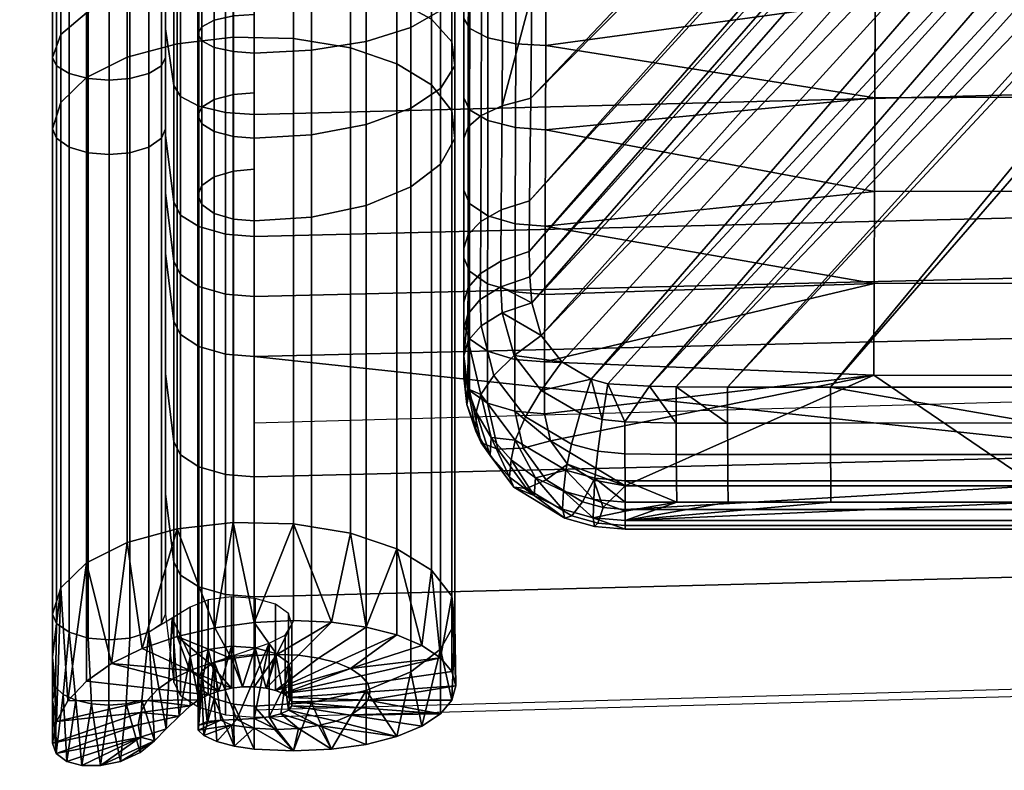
# Model space of a CAD drawing. Header units: millimetres. Extents: x -339 to 339, y -344 to 326.
# Tile 1 of 256: x -242 to -180, y -271 to -225. Entities that reach past the tile are written whole.
import ezdxf

# ---------------------------------------------------------------- set-up
doc = ezdxf.new("R2010")
doc.units = ezdxf.units.MM
doc.header["$MEASUREMENT"] = 0
for name, color, linetype in [('kolecka', 250, 'Continuous'), ('operadlo', 1, 'Continuous'), ('podnoz', 7, 'Continuous'), ('ram', 7, 'Continuous'), ('sedak', 7, 'Continuous')]:
    doc.layers.add(name, color=color, linetype=linetype)

msp = doc.modelspace()

# ---------------------------------------------------------------- meshes
at = {"layer": 'kolecka'}
mesh = msp.add_polyface(dxfattribs=at)
corners = [(-288.849, -108.58, 39.939), (-288.849, -106.042, 44.823), (-289.06, -106.965, 45.429), (-289.06, -109.607, 40.345), (-288.849, -109.997, 35.059), (-289.06, -111.082, 35.266), (-288.849, -110.476, 30), (-289.06, -111.581, 30), (-288.849, -109.956, 24.733), (-289.06, -111.039, 24.517), (-288.849, -108.421, 19.667), (-289.06, -109.442, 19.245), (-288.849, -105.925, 15), (-289.06, -106.843, 14.387), (-25, -337.98, 24.733), (-25, -333.949, 15), (-25, -336.446, 19.667), (-25, -338.501, 30), (-25, -338.021, 35.059), (-25, -326.323, 7.433), (-25, -316.559, 3.478), (-25, -321.439, 4.895), (-25, -330.593, 10.907), (-25, -316.767, 56.48), (-25, -296.5, 7.551), (-25, -334.067, 44.823), (-25, -336.604, 39.939), (-25, -330.593, 49.092), (-25, -326.5, 52.449), (-25, -321.833, 54.946), (-25, -311.5, 57.001), (-25, -306.441, 56.521), (-25, -306.233, 3.519), (-25, -301.167, 5.054), (-25, -284.979, 24.941), (-25, -288.934, 15.177), (-25, -286.395, 20.061), (-25, -292.408, 10.907), (-25, -285.02, 35.267), (-25, -296.677, 52.567), (-25, -292.407, 49.093), (-25, -289.051, 45), (-25, -301.561, 55.104), (-25, -286.554, 40.333)]
mesh.append_faces([[corners[k] for k in face] for face in [(0, 1, 2, 3), (4, 0, 3, 5), (6, 4, 5, 7), (8, 6, 7, 9), (10, 8, 9, 11), (12, 10, 11, 13), (6, 8, 4, 4), (1, 0, 4, 4), (14, 15, 16, 16), (17, 18, 14, 14), (19, 15, 14, 14), (19, 20, 21, 21), (18, 19, 14, 14), (19, 22, 15, 15), (23, 24, 19, 19), (25, 18, 26, 26), (25, 27, 28, 28), (28, 18, 25, 25), (23, 28, 29, 29), (19, 18, 28, 28), (19, 28, 23, 23), (30, 31, 23, 23), (20, 19, 32, 32), (24, 32, 19, 19), (32, 24, 33, 33), (24, 23, 31, 31), (24, 34, 35, 35), (35, 34, 36, 36), (37, 24, 35, 35), (24, 38, 34, 34), (39, 40, 41, 41), (39, 31, 42, 42), (24, 31, 39, 39), (24, 39, 41, 41), (38, 41, 43, 43)]])
at = {"layer": 'operadlo'}
mesh = msp.add_polyface(dxfattribs=at)
corners = [(-230.438, -260.096, 468.72), (-230.438, -267.551, 464.891), (-228.784, -268.027, 465.816), (-228.784, -260.571, 469.645), (-231.566, -259.368, 467.303), (-231.566, -266.823, 463.473), (-231.993, -258.562, 465.734), (-231.993, -266.017, 461.904), (-232.5, -254.324, 457.486), (-232.5, -261.78, 453.656), (-230.438, -252.642, 472.55), (-228.784, -253.118, 473.475), (-231.566, -251.914, 471.132), (-231.993, -251.108, 469.563), (-232.5, -246.872, 461.314), (-230.438, -245.182, 476.381), (-228.784, -245.657, 477.305), (-231.566, -244.453, 474.963), (-231.993, -243.647, 473.394), (-232.5, -239.408, 465.147), (-230.438, -241.456, 478.296), (-228.784, -241.932, 479.22), (-231.566, -240.725, 476.879), (-231.993, -239.917, 475.312), (-232.5, -235.667, 467.069), (-230.438, -237.753, 480.193), (-228.784, -238.22, 481.122), (-231.566, -237.036, 478.77), (-231.993, -236.243, 477.194), (-232.5, -232.074, 468.911), (-230.438, -230.281, 483.653), (-228.784, -230.677, 484.615), (-231.566, -229.675, 482.179), (-231.993, -229.004, 480.548), (-232.5, -225.476, 471.972), (-230.438, -222.506, 486.404), (-228.784, -222.806, 487.4), (-231.566, -222.045, 484.878), (-231.993, -221.536, 483.189), (-232.5, -218.857, 474.312), (-230.438, -214.473, 488.445), (-228.784, -214.684, 489.463), (-231.566, -214.15, 486.884), (-231.993, -213.792, 485.157), (-232.5, -211.912, 476.077), (-230.438, -206.296, 489.744), (-228.784, -206.409, 490.777), (-231.566, -206.123, 488.159), (-231.993, -205.932, 486.406), (-232.5, -204.925, 477.187), (-230.438, -198.061, 490.252), (-228.784, -198.08, 491.292), (-231.566, -198.032, 488.658), (-231.993, -197.999, 486.895), (-232.5, -197.83, 477.623), (-231.993, -189.865, 486.799), (-231.566, -189.809, 488.562), (-232.5, -190.16, 477.531), (-227, -268.177, 466.108), (-227, -260.722, 469.938), (-227, -253.268, 473.768), (-227, -245.807, 477.598), (-227, -242.083, 479.513)]
mesh.append_faces([[corners[k] for k in face] for face in [(0, 1, 2, 3), (4, 5, 1, 0), (6, 7, 5, 4), (8, 9, 7, 6), (10, 0, 3, 11), (12, 4, 0, 10), (13, 6, 4, 12), (14, 8, 6, 13), (15, 10, 11, 16), (17, 12, 10, 15), (18, 13, 12, 17), (19, 14, 13, 18), (20, 15, 16, 21), (22, 17, 15, 20), (23, 18, 17, 22), (24, 19, 18, 23), (25, 20, 21, 26), (27, 22, 20, 25), (28, 23, 22, 27), (29, 24, 23, 28), (30, 25, 26, 31), (32, 27, 25, 30), (33, 28, 27, 32), (34, 29, 28, 33), (35, 30, 31, 36), (37, 32, 30, 35), (38, 33, 32, 37), (39, 34, 33, 38), (40, 35, 36, 41), (42, 37, 35, 40), (43, 38, 37, 42), (44, 39, 38, 43), (45, 40, 41, 46), (47, 42, 40, 45), (48, 43, 42, 47), (49, 44, 43, 48), (50, 45, 46, 51), (52, 47, 45, 50), (53, 48, 47, 52), (54, 49, 48, 53), (55, 53, 52, 56), (57, 54, 53, 55), (58, 59, 3, 2), (59, 60, 11, 3), (61, 62, 21, 16)]])
mesh = msp.add_polyface(dxfattribs=at)
corners = [(-113.524, -204.207, 490.134), (-113.525, -196.009, 490.933), (-170.271, -196.875, 491.22), (-170.271, -205.14, 490.538), (-113.524, -212.347, 488.802), (-170.27, -213.349, 489.212), (-113.523, -220.39, 486.951), (-170.27, -221.436, 487.269), (-113.523, -228.285, 484.594), (-170.269, -229.334, 484.729), (-113.522, -235.984, 481.742), (-170.269, -236.977, 481.606), (-113.522, -239.766, 480.165), (-170.269, -240.732, 479.893), (-113.522, -243.514, 478.512), (-170.268, -244.469, 478.131), (-113.521, -250.895, 474.976), (-170.268, -251.884, 474.472), (-113.521, -258.192, 471.236), (-170.268, -259.246, 470.695), (-113.52, -265.509, 467.479), (-170.267, -266.62, 466.908), (-56.765, -203.648, 489.891), (-56.766, -195.49, 490.761), (-56.765, -211.746, 488.556), (-56.765, -219.762, 486.76), (-56.765, -227.655, 484.512), (-56.764, -235.388, 481.823), (-56.764, -239.187, 480.328), (-56.764, -242.94, 478.741), (-56.764, -250.302, 475.278), (-56.763, -257.56, 471.561), (-56.763, -264.841, 467.822), (0, -203.461, 489.81), (0, -195.317, 490.703), (0, -211.546, 488.474), (0, -219.553, 486.696), (0, -227.445, 484.485), (0, -235.189, 481.851), (0, -238.994, 480.382), (0, -242.749, 478.817), (0, -250.104, 475.378), (-227, -206.445, 491.105), (-227, -198.086, 491.621), (-227, -214.751, 489.786), (-227, -230.802, 484.92), (-227, -222.901, 487.715), (-227, -238.368, 481.416), (-227, -242.083, 479.513), (-227, -260.722, 469.938), (-227, -253.268, 473.768), (-227, -245.807, 477.598), (-227, -268.177, 466.108), (-228.784, -238.22, 481.122), (-228.784, -241.932, 479.22), (-228.784, -245.657, 477.305), (-228.784, -253.118, 473.475), (-228.784, -222.806, 487.4), (-228.784, -230.677, 484.615), (-228.784, -214.684, 489.463), (-228.784, -198.08, 491.292), (-228.784, -206.409, 490.777)]
mesh.append_faces([[corners[k] for k in face] for face in [(0, 1, 2, 3), (4, 0, 3, 5), (6, 4, 5, 7), (8, 6, 7, 9), (10, 8, 9, 11), (12, 10, 11, 13), (14, 12, 13, 15), (16, 14, 15, 17), (18, 16, 17, 19), (20, 18, 19, 21), (22, 23, 1, 0), (24, 22, 0, 4), (25, 24, 4, 6), (26, 25, 6, 8), (27, 26, 8, 10), (28, 27, 10, 12), (29, 28, 12, 14), (30, 29, 14, 16), (31, 30, 16, 18), (32, 31, 18, 20), (33, 34, 23, 22), (35, 33, 22, 24), (36, 35, 24, 25), (37, 36, 25, 26), (38, 37, 26, 27), (39, 38, 27, 28), (40, 39, 28, 29), (41, 40, 29, 30), (42, 3, 2, 43), (44, 5, 3, 42), (45, 9, 7, 46), (47, 48, 13, 11), (47, 11, 9, 45), (46, 7, 5, 44), (49, 19, 17, 50), (50, 17, 51, 51), (52, 21, 19, 49), (51, 15, 13, 48), (51, 17, 15, 15), (48, 47, 53, 54), (50, 51, 55, 56), (45, 46, 57, 58), (46, 44, 59, 57), (42, 43, 60, 61), (44, 42, 61, 59), (47, 45, 58, 53)]])
at = {"layer": 'podnoz'}
mesh = msp.add_polyface(dxfattribs=at)
corners = [(-290.415, -91.57, 115.792), (-289.684, -94.124, 116.185), (-256.328, -83.286, 127.888), (-257.169, -80.666, 127.422), (-290.672, -89.003, 114.713), (-257.573, -78.046, 126.171), (-290.439, -86.482, 112.966), (-257.526, -75.488, 124.159), (-323.458, -102.366, 103.706), (-297.996, -104.193, 88.24), (-297.152, -110.881, 87.886), (-297.863, -108.695, 87.886), (-298.573, -106.51, 87.886), (-294.436, -110.048, 88.68), (-298.071, -99.402, 88.633), (-297.838, -101.797, 88.489), (-298.67, -97.019, 88.68), (-299.406, -111.573, 87.013), (-299.24, -108.048, 87.531), (-297.838, -101.797, 88.489), (-300.465, -100.21, 64), (-298.071, -99.402, 88.633), (-252.714, -90.298, 124.159), (-219.361, -79.83, 134.924), (-220.795, -77.642, 137.185), (-254.255, -88.258, 126.171), (-250.869, -91.963, 121.41), (-217.68, -81.644, 131.832), (-248.746, -93.191, 117.948), (-215.779, -83.019, 127.938), (-246.371, -93.923, 113.799), (-213.682, -83.89, 123.268), (-243.768, -94.099, 108.987), (-211.416, -84.194, 117.852), (-240.962, -93.659, 103.536), (-209.006, -83.865, 111.715), (-288.775, -96.62, 115.792), (-255.468, -85.9, 127.422), (-287.473, -98.847, 114.713), (-285.803, -100.75, 112.966), (-283.79, -102.272, 110.571), (-281.458, -103.356, 107.545), (-278.833, -103.946, 103.907), (-275.939, -103.985, 99.676), (-272.801, -103.417, 94.869), (-321.852, -107.308, 103.706), (-311.032, -113.976, 93.625), (-307.905, -113.862, 89.939), (-294.436, -110.048, 88.68), (-313.87, -113.534, 96.764), (-15.524, -125.578, 148.806), (-13.922, -126.28, 155.059), (-14.396, -91.171, 163.029), (-16.054, -90.822, 156.251), (-16.533, -124.74, 141.542), (-17.095, -90.407, 148.397), (-16.865, -123.768, 133.305), (-17.432, -89.927, 139.514), (-14.946, -160.238, 140.805), (-13.389, -161.291, 146.529), (-15.943, -158.978, 134.151), (-16.299, -157.513, 126.601), (-15.34, -193.1, 126.247), (-14.347, -194.771, 132.281), (-15.735, -191.157, 119.404), (-14.742, -227.086, 117.852), (-13.753, -229.147, 123.268), (-15.173, -224.692, 111.715), (-14.165, -260.915, 108.987), (-13.193, -263.336, 113.799), (-14.614, -258.111, 103.536), (-14.056, -291.406, 94.869), (-13.626, -294.567, 99.676)]
mesh.append_faces([[corners[k] for k in face] for face in [(0, 1, 2, 3), (4, 0, 3, 5), (6, 4, 5, 7), (8, 1, 0, 0), (9, 10, 11, 11), (11, 12, 9, 9), (9, 13, 10, 10), (14, 13, 15, 15), (9, 15, 13, 13), (13, 14, 16, 16), (17, 18, 10, 10), (18, 12, 11, 11), (10, 18, 11, 11), (19, 20, 21, 21), (22, 23, 24, 25), (26, 27, 23, 22), (28, 29, 27, 26), (30, 31, 29, 28), (32, 33, 31, 30), (34, 35, 33, 32), (36, 37, 2, 1), (38, 25, 37, 36), (39, 22, 25, 38), (40, 26, 22, 39), (41, 28, 26, 40), (42, 30, 28, 41), (43, 32, 30, 42), (44, 34, 32, 43), (45, 36, 1, 1), (43, 42, 46, 47), (47, 48, 43, 43), (43, 48, 44, 44), (42, 41, 49, 46), (50, 51, 52, 53), (54, 50, 53, 55), (56, 54, 55, 57), (58, 59, 51, 50), (60, 58, 50, 54), (61, 60, 54, 56), (62, 63, 58, 60), (64, 62, 60, 61), (65, 66, 63, 62), (67, 65, 62, 64), (68, 69, 66, 65), (70, 68, 65, 67), (71, 72, 68, 70)]])
at = {"layer": 'ram'}
mesh = msp.add_polyface(dxfattribs=at)
corners = [(-232.746, -223.161, 474.235), (-232.746, -227.781, 472.393), (-232.5, -227.266, 471.212), (-232.5, -222.722, 473.024), (-233.525, -223.566, 475.351), (-233.525, -228.255, 473.48), (-234.712, -223.832, 476.083), (-234.712, -228.567, 474.195), (-236, -223.916, 476.314), (-236, -228.665, 474.42), (-237.288, -223.832, 476.083), (-237.288, -228.567, 474.195), (-238.475, -223.566, 475.351), (-238.475, -228.255, 473.48), (-239.254, -223.161, 474.235), (-239.254, -227.781, 472.393), (-239.5, -222.722, 473.024), (-239.5, -227.266, 471.212), (-238.985, -221.511, 469.687), (-238.985, -225.847, 467.957), (-237.393, -220.354, 466.496), (-237.393, -224.49, 464.846), (-234.867, -219.41, 463.892), (-234.867, -223.382, 462.308), (-216.015, -220.688, 467.417), (-216.015, -224.882, 465.745), (-218.161, -223.732, 463.11), (-218.161, -219.708, 464.715), (-214.74, -221.891, 470.732), (-214.74, -226.291, 468.977), (-214.568, -223.168, 474.252), (-214.568, -227.788, 472.409), (-215.452, -224.353, 477.521), (-215.452, -229.178, 475.596), (-217.286, -225.405, 480.419), (-217.286, -230.411, 478.423), (-220.055, -226.266, 482.795), (-220.055, -231.421, 480.739), (-223.45, -226.809, 484.291), (-223.45, -232.057, 482.198), (-227, -226.985, 484.775), (-227, -232.263, 482.669), (-228.288, -226.901, 484.544), (-228.288, -232.165, 482.444), (-229.475, -226.635, 483.811), (-229.475, -231.853, 481.73), (-230.254, -226.23, 482.696), (-230.254, -231.379, 480.642), (-230.5, -225.791, 481.485), (-230.5, -230.864, 479.461), (-230.254, -225.352, 480.274), (-230.254, -230.349, 478.28), (-229.475, -224.947, 479.158), (-229.475, -229.875, 477.193), (-228.288, -224.681, 478.426), (-228.288, -229.563, 476.478), (-227, -224.598, 478.195), (-227, -229.465, 476.253), (-236, -219.056, 477.905), (-234.712, -218.987, 477.669), (-237.288, -218.987, 477.669), (-215.452, -219.416, 479.137), (-214.568, -218.44, 475.8), (-217.286, -220.282, 482.096), (-220.055, -220.992, 484.521), (-223.45, -221.439, 486.049), (-227, -221.584, 486.543), (-228.288, -221.515, 486.307), (-229.475, -221.296, 485.559), (-230.254, -220.963, 484.42), (-230.5, -220.601, 483.184), (-230.254, -220.239, 481.947), (-229.475, -219.906, 480.809), (-228.288, -219.687, 480.06), (-227, -219.618, 479.825), (-238.985, -230.063, 465.957), (-239.5, -231.686, 469.115), (-234.867, -227.247, 460.474), (-237.393, -228.512, 462.938), (-228.306, -226.005, 458.057), (-231.784, -226.409, 458.843), (-231.784, -222.649, 460.626), (-228.306, -222.296, 459.817), (-221.036, -226.666, 459.344), (-224.561, -226.084, 458.21), (-224.561, -222.365, 459.974), (-221.036, -222.874, 461.142), (-218.161, -227.647, 461.253), (-214.74, -230.571, 466.946), (-216.015, -228.96, 463.81), (-214.568, -232.283, 470.277)]
mesh.append_faces([[corners[k] for k in face] for face in [(0, 1, 2, 3), (4, 5, 1, 0), (6, 7, 5, 4), (8, 9, 7, 6), (10, 11, 9, 8), (12, 13, 11, 10), (14, 15, 13, 12), (16, 17, 15, 14), (18, 19, 17, 16), (20, 21, 19, 18), (22, 23, 21, 20), (24, 25, 26, 27), (28, 29, 25, 24), (30, 31, 29, 28), (32, 33, 31, 30), (34, 35, 33, 32), (36, 37, 35, 34), (38, 39, 37, 36), (40, 41, 39, 38), (42, 43, 41, 40), (44, 45, 43, 42), (46, 47, 45, 44), (48, 49, 47, 46), (50, 51, 49, 48), (52, 53, 51, 50), (54, 55, 53, 52), (56, 57, 55, 54), (58, 8, 6, 59), (60, 10, 8, 58), (61, 32, 30, 62), (63, 34, 32, 61), (64, 36, 34, 63), (65, 38, 36, 64), (66, 40, 38, 65), (67, 42, 40, 66), (68, 44, 42, 67), (69, 46, 44, 68), (70, 48, 46, 69), (71, 50, 48, 70), (72, 52, 50, 71), (73, 54, 52, 72), (74, 56, 54, 73), (75, 76, 17, 19), (77, 78, 21, 23), (78, 75, 19, 21), (79, 80, 81, 82), (83, 84, 85, 86), (84, 79, 82, 85), (80, 77, 23, 81), (87, 83, 86, 26), (88, 89, 25, 29), (90, 88, 29, 31), (26, 25, 89, 87)]])
mesh = msp.add_polyface(dxfattribs=at)
corners = [(-232.746, -262.369, 454.802), (-232.5, -261.78, 453.656), (-232.5, -231.686, 469.115), (-232.746, -232.274, 470.261), (-234.712, -263.267, 456.55), (-233.525, -262.911, 455.857), (-233.525, -232.817, 471.316), (-234.712, -233.173, 472.01), (-237.288, -263.267, 456.55), (-236, -263.379, 456.769), (-236, -233.285, 472.228), (-237.288, -233.173, 472.01), (-239.254, -262.369, 454.802), (-238.475, -262.911, 455.857), (-238.475, -232.817, 471.316), (-239.254, -232.274, 470.261), (-238.985, -260.157, 450.497), (-239.5, -261.78, 453.656), (-239.5, -231.686, 469.115), (-238.985, -230.063, 465.957), (-234.867, -257.341, 445.015), (-237.393, -258.607, 447.478), (-237.393, -228.512, 462.938), (-234.867, -227.247, 460.474), (-228.306, -256.099, 442.598), (-231.784, -256.503, 443.383), (-231.784, -226.409, 458.843), (-228.306, -226.005, 458.057), (-221.036, -256.76, 443.884), (-224.561, -256.178, 442.75), (-224.561, -226.084, 458.21), (-221.036, -226.666, 459.344), (-216.015, -259.054, 448.35), (-218.161, -257.741, 445.793), (-218.161, -227.647, 461.253), (-216.015, -228.96, 463.81), (-214.568, -262.377, 454.818), (-214.74, -260.666, 451.486), (-214.74, -230.571, 466.946), (-214.568, -232.283, 470.277), (-217.286, -265.374, 460.653), (-215.452, -263.966, 457.91), (-215.452, -233.872, 473.37), (-217.286, -235.28, 476.112), (-223.45, -267.256, 464.316), (-220.055, -266.529, 462.9), (-220.055, -236.435, 478.36), (-223.45, -237.162, 479.776), (-228.288, -267.379, 464.556), (-227, -267.492, 464.774), (-227, -237.397, 480.234), (-228.288, -237.285, 480.015), (-230.254, -266.481, 462.807), (-229.475, -267.023, 463.862), (-229.475, -236.929, 479.322), (-230.254, -236.387, 478.267), (-230.254, -265.304, 460.515), (-230.5, -265.892, 461.661), (-230.5, -235.798, 477.121), (-230.254, -235.209, 475.975), (-228.288, -264.405, 458.766), (-229.475, -264.761, 459.46), (-229.475, -234.667, 474.919), (-228.288, -234.311, 474.226), (-227, -264.293, 458.548), (-227, -234.199, 474.007), (-232.5, -227.266, 471.212), (-232.746, -227.781, 472.393), (-233.525, -228.255, 473.48), (-234.712, -228.567, 474.195), (-236, -228.665, 474.42), (-237.288, -228.567, 474.195), (-238.475, -228.255, 473.48), (-239.254, -227.781, 472.393), (-239.5, -227.266, 471.212), (-214.568, -227.788, 472.409), (-215.452, -229.178, 475.596), (-217.286, -230.411, 478.423), (-220.055, -231.421, 480.739), (-223.45, -232.057, 482.198), (-227, -232.263, 482.669), (-228.288, -232.165, 482.444), (-229.475, -231.853, 481.73), (-230.254, -231.379, 480.642), (-230.5, -230.864, 479.461), (-230.254, -230.349, 478.28), (-229.475, -229.875, 477.193), (-228.288, -229.563, 476.478), (-227, -229.465, 476.253)]
mesh.append_faces([[corners[k] for k in face] for face in [(0, 1, 2, 3), (4, 5, 6, 7), (5, 0, 3, 6), (8, 9, 10, 11), (12, 13, 14, 15), (13, 8, 11, 14), (9, 4, 7, 10), (16, 17, 18, 19), (20, 21, 22, 23), (21, 16, 19, 22), (24, 25, 26, 27), (28, 29, 30, 31), (29, 24, 27, 30), (25, 20, 23, 26), (17, 12, 15, 18), (32, 33, 34, 35), (36, 37, 38, 39), (37, 32, 35, 38), (40, 41, 42, 43), (44, 45, 46, 47), (45, 40, 43, 46), (41, 36, 39, 42), (48, 49, 50, 51), (52, 53, 54, 55), (53, 48, 51, 54), (56, 57, 58, 59), (60, 61, 62, 63), (64, 60, 63, 65), (61, 56, 59, 62), (57, 52, 55, 58), (49, 44, 47, 50), (33, 28, 31, 34), (3, 2, 66, 67), (7, 6, 68, 69), (6, 3, 67, 68), (11, 10, 70, 71), (15, 14, 72, 73), (14, 11, 71, 72), (10, 7, 69, 70), (18, 15, 73, 74), (42, 39, 75, 76), (46, 43, 77, 78), (50, 47, 79, 80), (47, 46, 78, 79), (43, 42, 76, 77), (54, 51, 81, 82), (58, 55, 83, 84), (55, 54, 82, 83), (62, 59, 85, 86), (65, 63, 87, 88), (63, 62, 86, 87), (59, 58, 84, 85), (51, 50, 80, 81)]])
mesh = msp.add_polyface(dxfattribs=at)
corners = [(-233.638, -267.139, 447.811), (-238.549, -267.155, 445.517), (-237.393, -265.945, 443.708), (-232.974, -266.443, 446.772), (-235.839, -264.857, 442.138), (-232.081, -265.818, 445.869), (-233.945, -263.924, 440.869), (-230.992, -265.282, 445.14), (-228.402, -264.536, 444.317), (-229.439, -262.627, 439.438), (-227, -262.295, 439.338), (-227, -264.345, 444.26), (-231.784, -263.174, 439.956), (-229.853, -266.795, 448.936), (-229.19, -266.557, 448.74), (-230.435, -267.091, 449.24), (-228.415, -266.378, 448.666), (-229.75, -264.85, 444.615), (-227.734, -266.297, 448.725), (-239.5, -264.448, 452.285), (-239.5, -261.78, 453.656), (-238.985, -260.157, 450.497), (-239.26, -268.448, 447.488), (-237.393, -258.607, 447.478), (-238.549, -267.155, 445.517), (-231.784, -256.503, 443.383), (-233.945, -263.924, 440.869), (-234.867, -257.341, 445.015), (-228.306, -256.099, 442.598), (-229.439, -262.627, 439.438), (-235.839, -264.857, 442.138), (-237.393, -265.945, 443.708), (-231.784, -263.174, 439.956), (-232.077, -262.043, 454.168), (-231.651, -268.11, 450.404), (-230.97, -264.419, 451.261), (-230.97, -267.48, 449.688), (-230.97, -261.358, 452.834), (-232.452, -268.899, 451.219), (-233.525, -262.911, 455.857), (-234.936, -267.349, 454.543), (-233.96, -267.125, 454.107), (-234.712, -263.267, 456.55), (-236.015, -267.424, 454.691), (-236.015, -263.379, 456.769), (-237.093, -267.344, 454.535), (-237.288, -263.267, 456.55), (-238.065, -267.116, 454.091), (-238.475, -262.911, 455.857), (-238.835, -266.763, 453.403), (-239.33, -266.318, 452.537), (-239.254, -262.369, 454.802), (-233.183, -269.65, 451.948), (-239.5, -267.117, 450.914), (-230.467, -268.973, 460.614), (-230.254, -266.481, 462.807), (-230.5, -265.892, 461.661), (-229.926, -268.445, 458.19), (-230.254, -265.304, 460.515), (-229.475, -264.761, 459.46), (-230.428, -268.673, 459.44), (-226.076, -263.594, 457.187), (-228.085, -268.322, 456.424), (-229.847, -263.969, 450.384), (-228.415, -263.773, 450.004), (-228.415, -260.712, 451.577), (-229.847, -260.907, 451.957), (-229.19, -266.557, 448.74), (-230.435, -267.091, 449.24), (-228.415, -266.378, 448.666), (-227.734, -266.297, 448.725), (-229.853, -266.795, 448.936)]
mesh.append_faces([[corners[k] for k in face] for face in [(0, 1, 2, 3), (3, 2, 4, 5), (4, 6, 7, 7), (8, 9, 10, 11), (9, 8, 12, 12), (6, 12, 7, 7), (4, 7, 5, 5), (13, 3, 5, 14), (15, 0, 3, 13), (7, 14, 5, 5), (14, 7, 16, 16), (16, 7, 17, 17), (16, 17, 8, 18), (12, 8, 17, 17), (17, 7, 12, 12), (19, 20, 21, 21), (19, 21, 22, 22), (21, 23, 24, 24), (25, 26, 27, 27), (28, 29, 25, 25), (27, 30, 23, 23), (31, 24, 23, 23), (21, 24, 22, 22), (23, 30, 31, 31), (25, 29, 32, 32), (30, 27, 26, 26), (26, 25, 32, 32), (33, 34, 35, 35), (35, 34, 36, 36), (33, 35, 37, 37), (38, 33, 39, 39), (40, 41, 39, 42), (43, 40, 42, 44), (45, 43, 44, 46), (47, 45, 46, 48), (49, 47, 48, 48), (50, 49, 48, 51), (52, 39, 41, 41), (19, 51, 20, 20), (19, 50, 51, 51), (19, 53, 50, 50), (54, 55, 56, 56), (57, 58, 59, 59), (60, 56, 58, 58), (61, 62, 59, 59), (63, 64, 65, 66), (37, 35, 63, 66), (63, 67, 64, 64), (35, 68, 63, 63), (69, 70, 64, 64), (63, 71, 67, 67), (35, 36, 68, 68), (68, 71, 63, 63), (67, 69, 64, 64)]])
mesh = msp.add_polyface(dxfattribs=at)
corners = [(-225.598, -264.28, 444.449), (-227, -262.295, 439.338), (-224.561, -262.182, 439.666), (-222.217, -262.285, 440.413), (-227.734, -266.297, 448.725), (-228.402, -264.536, 444.317), (-227, -264.345, 444.26), (-227, -266.287, 448.921), (-226.259, -266.368, 449.286), (-224.25, -264.339, 444.878), (-223.008, -264.515, 445.534), (-225.678, -266.513, 449.738), (-221.919, -264.795, 446.395), (-221.026, -265.165, 447.429), (-225.21, -266.709, 450.29), (-227, -270.16, 463.403), (-227, -268.866, 458.093), (-224.561, -270.273, 463.075), (-228.236, -269.979, 463.243), (-225.342, -267.976, 454.113), (-223.008, -268.696, 456.819), (-224.25, -268.872, 457.475), (-227, -268.249, 455.561), (-225.598, -268.931, 457.905), (-228.403, -268.675, 458.035), (-226.076, -268.145, 454.849), (-224.881, -267.739, 453.289), (-228.085, -268.322, 456.424), (-227, -262.295, 439.338), (-228.306, -256.099, 442.598), (-224.561, -256.178, 442.75), (-229.439, -262.627, 439.438), (-224.561, -262.182, 439.666), (-227, -270.16, 463.403), (-224.561, -270.273, 463.075), (-227, -267.492, 464.774), (-223.45, -267.256, 464.316), (-228.288, -267.379, 464.556), (-228.236, -269.979, 463.243), (-226.076, -268.145, 454.849), (-227, -268.249, 455.561), (-226.076, -263.594, 457.187), (-228.085, -268.322, 456.424), (-224.663, -265.488, 453.342), (-225.09, -266.142, 454.615), (-225.09, -263.081, 456.188), (-224.663, -262.427, 454.915), (-224.872, -264.812, 452.026), (-224.872, -261.75, 453.598), (-225.678, -264.237, 450.907), (-225.678, -261.176, 452.48), (-226.936, -263.869, 450.19), (-226.936, -260.807, 451.762), (-228.415, -263.773, 450.004), (-228.415, -260.712, 451.577), (-225.342, -267.976, 454.113), (-224.881, -267.739, 453.289), (-224.675, -267.22, 451.714), (-225.21, -266.709, 450.29), (-224.676, -267.478, 452.474), (-224.848, -266.964, 450.993), (-225.678, -266.513, 449.738), (-227, -266.287, 448.921), (-226.259, -266.368, 449.286), (-227.734, -266.297, 448.725)]
mesh.append_faces([[corners[k] for k in face] for face in [(0, 1, 2, 2), (2, 3, 0, 0), (4, 5, 6, 7), (8, 0, 9, 9), (3, 9, 0, 0), (8, 9, 10, 11), (0, 6, 1, 1), (7, 6, 0, 0), (0, 8, 7, 7), (10, 12, 11, 11), (11, 13, 14, 14), (15, 16, 17, 17), (16, 15, 18, 18), (19, 20, 21, 21), (22, 23, 16, 16), (17, 16, 23, 23), (18, 24, 16, 16), (23, 21, 17, 17), (25, 21, 23, 23), (19, 21, 25, 25), (20, 19, 26, 26), (22, 16, 27, 27), (23, 22, 25, 25), (28, 29, 30, 30), (31, 29, 28, 28), (30, 32, 28, 28), (33, 34, 35, 35), (36, 35, 34, 34), (33, 35, 37, 37), (37, 38, 33, 33), (39, 40, 41, 41), (42, 41, 40, 40), (43, 44, 45, 46), (47, 43, 46, 48), (49, 47, 48, 50), (51, 49, 50, 52), (53, 51, 52, 54), (39, 41, 45, 44), (39, 44, 55, 55), (56, 55, 44, 44), (47, 57, 43, 43), (43, 56, 44, 44), (49, 58, 47, 47), (43, 57, 59, 59), (59, 56, 43, 43), (60, 57, 47, 47), (60, 47, 58, 58), (58, 49, 61, 61), (62, 63, 51, 51), (63, 61, 49, 49), (53, 64, 51, 51), (51, 63, 49, 49), (51, 64, 62, 62)]])
mesh = msp.add_polyface(dxfattribs=at)
corners = [(-220.055, -262.59, 441.555), (-223.008, -264.515, 445.534), (-224.25, -264.339, 444.878), (-222.217, -262.285, 440.413), (-218.161, -263.078, 443.052), (-221.919, -264.795, 446.395), (-215.452, -267.968, 455.854), (-219.953, -267.118, 452.489), (-214.74, -267.119, 453.654), (-214.5, -266.227, 451.371), (-221.026, -265.165, 447.429), (-216.607, -263.721, 444.851), (-220.362, -265.605, 448.599), (-215.452, -264.486, 446.887), (-214.74, -265.335, 449.087), (-219.953, -266.093, 449.864), (-219.815, -266.606, 451.177), (-225.21, -266.709, 450.29), (-216.607, -268.733, 457.891), (-221.026, -268.046, 454.924), (-218.161, -269.377, 459.69), (-220.055, -269.864, 461.187), (-223.008, -268.696, 456.819), (-222.216, -270.17, 462.329), (-224.561, -270.273, 463.075), (-224.25, -268.872, 457.475), (-221.919, -268.416, 455.959), (-224.848, -266.964, 450.993), (-224.675, -267.22, 451.714), (-220.362, -267.606, 453.754), (-224.676, -267.478, 452.474), (-224.881, -267.739, 453.289), (-225.678, -266.513, 449.738), (-222.217, -262.285, 440.413), (-224.561, -256.178, 442.75), (-221.036, -256.76, 443.884), (-220.055, -262.59, 441.555), (-224.561, -262.182, 439.666), (-216.015, -259.054, 448.35), (-216.607, -263.721, 444.851), (-218.161, -257.741, 445.793), (-214.568, -262.377, 454.818), (-214.5, -266.227, 451.371), (-214.74, -260.666, 451.486), (-215.452, -263.966, 457.91), (-214.74, -267.119, 453.654), (-215.452, -264.486, 446.887), (-220.055, -266.529, 462.9), (-218.161, -269.377, 459.69), (-217.286, -265.374, 460.653), (-223.45, -267.256, 464.316), (-222.216, -270.17, 462.329), (-216.607, -268.733, 457.891), (-224.561, -270.273, 463.075), (-214.74, -265.335, 449.087), (-218.161, -263.078, 443.052), (-220.055, -269.864, 461.187), (-215.452, -267.968, 455.854)]
mesh.append_faces([[corners[k] for k in face] for face in [(0, 1, 2, 3), (1, 0, 4, 5), (6, 7, 8, 8), (7, 9, 8, 8), (5, 4, 10, 10), (10, 4, 11, 11), (12, 13, 14, 15), (13, 10, 11, 11), (15, 14, 9, 16), (10, 13, 12, 12), (17, 10, 12, 12), (18, 19, 6, 6), (20, 21, 22, 22), (21, 23, 22, 22), (23, 24, 25, 25), (19, 18, 20, 26), (16, 27, 17, 15), (28, 7, 29, 29), (6, 29, 7, 7), (6, 19, 29, 29), (30, 29, 19, 19), (7, 16, 9, 9), (27, 16, 7, 7), (12, 15, 17, 17), (27, 7, 28, 28), (28, 29, 30, 30), (30, 19, 26, 31), (31, 26, 22, 22), (20, 22, 26, 26), (23, 25, 22, 22), (5, 10, 32, 32), (33, 34, 35, 35), (36, 33, 35, 35), (33, 37, 34, 34), (38, 39, 40, 40), (41, 42, 43, 43), (44, 45, 41, 41), (43, 46, 38, 38), (47, 48, 49, 49), (50, 51, 47, 47), (52, 44, 49, 49), (53, 51, 50, 50), (43, 54, 46, 46), (43, 42, 54, 54), (36, 40, 55, 55), (39, 55, 40, 40), (38, 46, 39, 39), (48, 47, 56, 56), (49, 48, 52, 52), (44, 57, 45, 45), (44, 52, 57, 57), (56, 47, 51, 51), (45, 42, 41, 41), (35, 40, 36, 36)]])
mesh = msp.add_polyface(dxfattribs=at)
corners = [(-239.275, -270.428, 450.602), (-234.046, -269.42, 451.308), (-238.625, -270.916, 451.564), (-239.5, -269.785, 449.543), (-234.185, -268.651, 450.126), (-239.26, -268.448, 447.488), (-234.047, -267.882, 448.945), (-233.183, -269.65, 451.948), (-234.079, -270.36, 452.537), (-235.295, -270.917, 452.816), (-236.527, -271.181, 452.716), (-231.651, -268.11, 450.404), (-232.452, -268.899, 451.219), (-237.693, -271.172, 452.275), (-233.638, -267.139, 447.811), (-238.549, -267.155, 445.517), (-230.97, -267.48, 449.688), (-230.435, -267.091, 449.24), (-228.236, -269.979, 463.243), (-229.315, -269.687, 462.663), (-228.403, -268.675, 458.035), (-230.117, -269.314, 461.693), (-230.428, -268.673, 459.44), (-229.077, -268.359, 457.227), (-230.467, -268.973, 460.614), (-229.926, -268.445, 458.19), (-228.085, -268.322, 456.424), (-227, -268.866, 458.093), (-239.5, -267.117, 450.914), (-239.5, -264.448, 452.285), (-239.26, -268.448, 447.488), (-239.5, -269.785, 449.543), (-233.525, -262.911, 455.857), (-233.183, -269.65, 451.948), (-232.452, -268.899, 451.219), (-231.651, -268.11, 450.404), (-232.077, -262.043, 454.168), (-234.079, -270.36, 452.537), (-233.96, -267.125, 454.107), (-234.936, -267.349, 454.543), (-235.295, -270.917, 452.816), (-236.015, -267.424, 454.691), (-236.527, -271.181, 452.716), (-237.693, -271.172, 452.275), (-237.093, -267.344, 454.535), (-238.625, -270.916, 451.564), (-238.065, -267.116, 454.091), (-238.835, -266.763, 453.403), (-239.275, -270.428, 450.602), (-239.33, -266.318, 452.537), (-228.236, -269.979, 463.243), (-228.288, -267.379, 464.556), (-229.475, -267.023, 463.862), (-230.117, -269.314, 461.693), (-229.315, -269.687, 462.663), (-230.254, -266.481, 462.807), (-230.428, -268.673, 459.44), (-230.467, -268.973, 460.614), (-230.5, -265.892, 461.661), (-229.926, -268.445, 458.19), (-229.475, -264.761, 459.46), (-229.077, -268.359, 457.227), (-230.254, -265.304, 460.515), (-228.085, -268.322, 456.424)]
mesh.append_faces([[corners[k] for k in face] for face in [(0, 1, 2, 2), (3, 4, 0, 0), (4, 1, 0, 0), (5, 6, 3, 3), (7, 8, 9, 9), (9, 10, 7, 7), (4, 11, 12, 1), (13, 2, 1, 1), (6, 4, 3, 3), (10, 13, 1, 1), (1, 7, 10, 10), (6, 5, 14, 14), (5, 15, 14, 14), (16, 6, 14, 14), (12, 7, 1, 1), (6, 16, 11, 11), (14, 17, 16, 16), (4, 6, 11, 11), (18, 19, 20, 20), (19, 21, 20, 20), (22, 23, 24, 24), (20, 21, 24, 24), (25, 23, 22, 22), (26, 27, 20, 20), (26, 20, 23, 23), (23, 20, 24, 24), (28, 29, 30, 30), (28, 30, 31, 31), (32, 33, 34, 34), (35, 36, 34, 34), (37, 38, 39, 39), (40, 39, 41, 41), (37, 33, 38, 38), (40, 41, 42, 42), (39, 40, 37, 37), (43, 42, 44, 44), (44, 42, 41, 41), (45, 46, 47, 47), (45, 47, 48, 48), (46, 45, 43, 43), (48, 28, 31, 31), (49, 28, 48, 48), (47, 49, 48, 48), (44, 46, 43, 43), (50, 51, 52, 52), (52, 53, 54, 54), (54, 50, 52, 52), (53, 52, 55, 55), (56, 57, 58, 58), (59, 60, 61, 61), (62, 59, 56, 56), (53, 55, 57, 57), (61, 60, 63, 63)]])
at = {"layer": 'sedak'}
mesh = msp.add_polyface(dxfattribs=at)
corners = [(-145, -165.075, 440.447), (-139.123, -177.571, 440.844), (-145, -168.828, 440.566), (-145.001, -171.622, 440.655), (-144.157, -175.347, 440.773), (-145, -172.571, 440.685), (-144.619, -174.484, 440.746), (-141.914, -177.188, 440.831), (-144.904, -173.548, 440.716), (-143.536, -176.105, 440.797), (-142.778, -176.726, 440.817), (-158, -160.495, 489.065), (-188.589, -173.314, 489.472), (-158, -173.197, 489.468), (-188.589, -179.668, 489.668), (-158, -179.549, 489.665), (-188.584, -186.02, 489.842), (-158, -185.896, 489.797), (-188.56, -192.369, 489.943), (-158, -192.239, 489.793), (-188.532, -198.715, 489.845), (-158, -198.583, 489.566), (-208.957, -195.897, 490.098), (-208.992, -187.854, 489.929), (-208.998, -182.97, 489.774), (-208.999, -172.742, 489.451), (-145.548, -180.863, 441.185), (-143.821, -181.782, 441.219), (-141.947, -182.34, 441.269), (-147.063, -179.624, 441.151), (-148.304, -178.11, 441.12), (-149.227, -176.381, 441.096), (-149.926, -171.575, 441.163), (-149.904, -173.533, 441.153), (-149.702, -174.971, 441.056), (-149.9, -168.807, 441.132), (-142.908, -187.146, 442.135), (-145.713, -186.324, 441.99), (-148.294, -184.952, 441.907), (-150.552, -183.094, 441.879), (-154.188, -176.841, 442.124), (-153.734, -178.227, 442.009), (-152.392, -180.822, 441.901), (-154.454, -175.419, 442.359), (-154.597, -173.972, 442.519), (-154.597, -171.505, 442.624), (-154.539, -168.756, 442.662), (-209.86, -229.787, 464.534), (-209.792, -223.318, 466.381), (-154.493, -161.264, 442.52), (-209.507, -179.886, 469.977), (-209.507, -169.769, 469.656), (-154.498, -165.012, 442.63), (-209.507, -187.474, 470.218), (-209.53, -192.46, 470.303), (-209.57, -197.954, 470.173), (-209.612, -203.447, 469.801), (-209.939, -236.144, 462.333), (-209.962, -239.286, 461.13), (-209.908, -240.875, 460.581)]
mesh.append_faces([[corners[k] for k in face] for face in [(0, 1, 2, 2), (3, 4, 5, 5), (4, 6, 5, 5), (7, 3, 2, 2), (5, 6, 8, 8), (4, 3, 9, 9), (9, 3, 10, 10), (3, 7, 10, 10), (11, 12, 13, 13), (13, 12, 14, 15), (16, 17, 15, 14), (17, 16, 18, 19), (20, 21, 19, 18), (22, 20, 18, 18), (23, 18, 16, 16), (24, 16, 14, 14), (25, 14, 12, 12), (26, 10, 27, 27), (7, 28, 27, 27), (9, 29, 30, 30), (29, 9, 26, 26), (26, 9, 10, 10), (27, 10, 7, 7), (30, 31, 6, 6), (4, 30, 6, 6), (32, 3, 5, 5), (33, 5, 8, 8), (34, 8, 6, 6), (34, 33, 8, 8), (6, 31, 34, 34), (32, 35, 3, 3), (5, 33, 32, 32), (35, 2, 3, 3), (9, 30, 4, 4), (27, 36, 37, 37), (38, 26, 37, 37), (37, 26, 27, 27), (27, 28, 36, 36), (29, 39, 30, 30), (31, 40, 34, 34), (41, 31, 30, 30), (29, 26, 38, 38), (29, 38, 39, 39), (41, 30, 42, 42), (31, 41, 40, 40), (43, 34, 40, 40), (33, 34, 43, 43), (43, 44, 33, 33), (45, 32, 33, 33), (46, 35, 32, 32), (32, 45, 46, 46), (45, 33, 44, 44), (39, 42, 30, 30), (47, 45, 44, 44), (48, 46, 45, 45), (49, 50, 51, 51), (52, 53, 50, 50), (53, 52, 54, 54), (54, 52, 55, 55), (55, 52, 56, 56), (56, 52, 46, 46), (57, 44, 43, 43), (58, 43, 40, 40), (59, 40, 41, 41)]])
mesh = msp.add_polyface(dxfattribs=at)
corners = [(-188.514, -205.053, 489.376), (-158, -204.916, 489.005), (-158, -198.583, 489.566), (-188.532, -198.715, 489.845), (-188.503, -217.61, 487.16), (-158, -217.459, 486.74), (-158, -211.218, 488.056), (-188.505, -211.365, 488.471), (-127.5, -253.827, 471.803), (-158, -246.985, 475.274), (-153, -253.825, 471.802), (-188.509, -223.755, 485.458), (-158, -223.612, 485.07), (-208.912, -215.745, 487.945), (-208.926, -204.66, 489.709), (-208.924, -226.517, 484.866), (-188.524, -229.76, 483.366), (-208.915, -221.196, 486.562), (-158, -229.642, 483.049), (-188.546, -235.58, 480.886), (-158, -235.511, 480.68), (-158, -241.268, 478.049), (-188.569, -241.282, 478.142), (-188.586, -246.968, 475.3), (-208.941, -231.747, 482.819), (-178.5, -253.823, 471.801), (-204.001, -253.82, 471.799), (-208.996, -246.146, 475.734), (-153, -256.513, 466.868), (-204, -256.51, 466.864), (-204, -255.982, 465.067), (-153, -255.984, 465.072), (-153, -256.298, 468.884), (-204, -256.295, 468.881), (-153, -255.3, 470.648), (-204, -255.296, 470.645), (-191.266, -251.878, 459.186), (-197.641, -251.879, 459.183), (-197.653, -249.934, 457.971), (-191.277, -249.932, 457.974), (-191.255, -253.521, 460.811), (-197.63, -253.521, 460.809), (-178.515, -251.877, 459.191), (-178.525, -249.929, 457.978), (-178.505, -253.522, 460.815), (-153.012, -251.873, 459.203), (-153.021, -249.92, 457.984), (-153.004, -253.525, 460.828), (-191.281, -247.705, 457.178), (-197.658, -247.705, 457.176), (-165.777, -247.703, 457.184), (-178.53, -247.704, 457.181), (-153.025, -247.702, 457.187), (-127.521, -247.702, 457.189), (-191.25, -254.839, 462.842), (-197.625, -254.839, 462.842), (-178.5, -254.839, 462.842), (-153, -254.839, 462.842), (-138.922, -187.427, 442.206), (-154.539, -168.756, 442.662), (-209.792, -223.318, 466.381), (-209.729, -216.758, 467.874), (-209.669, -210.127, 469.017), (-209.612, -203.447, 469.801), (-141.462, -187.351, 442.186), (-142.908, -187.146, 442.135), (-200.848, -247.69, 457.24), (-150.552, -183.094, 441.879), (-207.921, -246.144, 458.778), (-209.202, -244.503, 459.47), (-152.392, -180.822, 441.901), (-206.108, -247.211, 458.161), (-148.294, -184.952, 441.907), (-205.072, -247.494, 457.898), (-202.49, -247.652, 457.409), (-145.713, -186.324, 441.99), (-153.734, -178.227, 442.009), (-209.786, -242.486, 460.114), (-209.908, -240.875, 460.581)]
mesh.append_faces([[corners[k] for k in face] for face in [(0, 1, 2, 3), (4, 5, 6, 7), (7, 6, 1, 0), (8, 9, 10, 10), (5, 4, 11, 12), (7, 13, 4, 4), (14, 0, 3, 3), (15, 16, 11, 11), (4, 17, 11, 11), (12, 11, 16, 18), (18, 16, 19, 20), (21, 22, 23, 9), (20, 19, 22, 21), (24, 19, 16, 16), (9, 23, 25, 25), (10, 9, 25, 25), (25, 23, 26, 26), (27, 23, 22, 22), (28, 29, 30, 31), (29, 28, 32, 33), (33, 32, 34, 35), (10, 25, 34, 34), (35, 34, 25, 25), (36, 37, 38, 39), (40, 41, 37, 36), (42, 36, 39, 43), (44, 40, 36, 42), (45, 42, 43, 46), (47, 44, 42, 45), (48, 39, 38, 49), (50, 43, 51, 51), (52, 46, 50, 50), (53, 46, 52, 52), (51, 43, 48, 48), (50, 46, 43, 43), (43, 39, 48, 48), (40, 54, 55, 41), (44, 56, 54, 40), (47, 57, 56, 44), (30, 54, 56, 56), (57, 31, 56, 56), (56, 31, 30, 30), (58, 50, 51, 51), (52, 50, 58, 58), (58, 51, 48, 48), (59, 60, 61, 61), (59, 62, 63, 63), (62, 59, 61, 61), (64, 48, 49, 49), (48, 64, 58, 58), (65, 49, 66, 66), (49, 65, 64, 64), (67, 68, 69, 69), (69, 70, 67, 67), (67, 71, 68, 68), (71, 67, 72, 72), (71, 72, 73, 73), (72, 74, 73, 73), (74, 72, 75, 75), (76, 77, 78, 78), (75, 66, 74, 74), (66, 75, 65, 65), (70, 69, 77, 77), (77, 76, 70, 70)]])
mesh = msp.add_polyface(dxfattribs=at)
corners = [(-188.505, -211.365, 488.471), (-188.514, -205.053, 489.376), (-208.915, -210.221, 488.999), (-188.569, -241.282, 478.142), (-188.546, -235.58, 480.886), (-208.967, -237.725, 480.02), (-208.912, -215.745, 487.945), (-188.503, -217.61, 487.16), (-208.915, -221.196, 486.562), (-188.509, -223.755, 485.458), (-208.924, -226.517, 484.866), (-208.941, -231.747, 482.819), (-188.524, -229.76, 483.366), (-212.504, -215.434, 486.546), (-210.776, -215.674, 487.627), (-210.779, -210.169, 488.677), (-212.505, -209.995, 487.583), (-213.642, -215.064, 484.878), (-213.642, -209.725, 485.897), (-212.505, -220.802, 485.183), (-210.778, -221.107, 486.248), (-213.642, -220.333, 483.542), (-212.509, -226.039, 483.511), (-210.785, -226.408, 484.556), (-213.643, -225.471, 481.902), (-212.514, -231.176, 481.493), (-210.797, -231.615, 482.512), (-213.644, -230.502, 479.928), (-212.524, -237.077, 478.719), (-210.817, -237.572, 479.714), (-213.646, -236.319, 477.198), (-212.53, -241.297, 476.573), (-210.829, -241.803, 477.563), (-213.648, -240.525, 475.061), (-208.985, -241.961, 477.872), (-214, -209.432, 484.063), (-214, -214.661, 483.064), (-214, -219.822, 481.755), (-214, -224.853, 480.152), (-214, -229.769, 478.227), (-214, -235.496, 475.544), (-214, -239.686, 473.419), (-212.897, -217.438, 471.011), (-212.866, -203.732, 472.858), (-211.49, -203.566, 471.155), (-211.558, -217.05, 469.286), (-213.72, -217.881, 473.027), (-213.712, -203.922, 474.876), (-212.93, -230.871, 467.705), (-211.632, -230.263, 465.985), (-213.728, -231.56, 469.69), (-212.955, -237.435, 465.51), (-211.682, -236.716, 463.799), (-213.735, -238.245, 467.471), (-212.978, -240.666, 464.268), (-211.715, -239.894, 462.567), (-213.743, -241.538, 466.224), (-209.669, -210.127, 469.017), (-209.729, -216.758, 467.874), (-209.792, -223.318, 466.381), (-209.86, -229.787, 464.534), (-209.939, -236.144, 462.333), (-209.908, -240.875, 460.581), (-211.708, -241.481, 461.933), (-209.962, -239.286, 461.13), (-214, -218.337, 475.311), (-214, -204.113, 477.169), (-214, -239.089, 469.687), (-214, -232.276, 471.934), (-214, -242.448, 468.427), (-154.597, -173.972, 442.519), (-154.597, -171.505, 442.624), (-154.454, -175.419, 442.359), (-154.188, -176.841, 442.124)]
mesh.append_faces([[corners[k] for k in face] for face in [(0, 1, 2, 2), (3, 4, 5, 5), (0, 2, 6, 6), (7, 6, 8, 8), (9, 8, 10, 10), (5, 4, 11, 11), (12, 10, 11, 11), (13, 14, 15, 16), (17, 13, 16, 18), (19, 20, 14, 13), (21, 19, 13, 17), (22, 23, 20, 19), (24, 22, 19, 21), (25, 26, 23, 22), (27, 25, 22, 24), (28, 29, 26, 25), (30, 28, 25, 27), (31, 32, 29, 28), (33, 31, 28, 30), (15, 14, 6, 2), (20, 23, 10, 8), (14, 20, 8, 6), (5, 11, 26, 29), (34, 5, 29, 32), (11, 10, 23, 26), (17, 18, 35, 36), (21, 17, 36, 37), (37, 38, 24, 21), (27, 24, 38, 39), (39, 40, 30, 27), (40, 41, 33, 30), (42, 43, 44, 45), (46, 47, 43, 42), (48, 42, 45, 49), (50, 46, 42, 48), (51, 48, 49, 52), (53, 50, 48, 51), (54, 51, 52, 55), (56, 53, 51, 54), (45, 57, 58, 58), (49, 59, 60, 60), (61, 52, 49, 60), (62, 63, 55, 64), (64, 55, 52, 61), (45, 58, 59, 59), (45, 44, 57, 57), (49, 45, 59, 59), (46, 65, 66, 47), (53, 67, 68, 50), (56, 69, 67, 53), (50, 68, 65, 46), (40, 68, 67, 67), (65, 68, 39, 39), (39, 68, 40, 40), (41, 40, 67, 67), (35, 66, 36, 36), (65, 37, 36, 36), (65, 39, 38, 38), (38, 37, 65, 65), (65, 36, 66, 66), (70, 61, 60, 60), (71, 60, 59, 59), (72, 64, 61, 61), (73, 62, 64, 64)]])
mesh = msp.add_polyface(dxfattribs=at)
corners = [(-212.946, -248.172, 463.47), (-210.83, -250.995, 462.156), (-212.317, -250.837, 464.785), (-213.75, -247.81, 466.185), (-213.24, -249.268, 465.519), (-214, -245.772, 467.077), (-213.733, -244.813, 464.916), (-200.848, -247.69, 457.24), (-197.653, -249.934, 457.971), (-200.844, -249.934, 457.95), (-197.658, -247.705, 457.176), (-202.49, -247.652, 457.409), (-204.02, -249.86, 458.164), (-205.427, -249.71, 458.379), (-205.072, -247.494, 457.898), (-206.108, -247.211, 458.161), (-206.795, -249.332, 458.665), (-209.206, -247.912, 459.436), (-210.894, -245.739, 460.399), (-209.202, -244.503, 459.47), (-207.921, -246.144, 458.778), (-211.62, -243.103, 461.373), (-211.708, -241.481, 461.933), (-209.908, -240.875, 460.581), (-209.786, -242.486, 460.114), (-188.586, -246.968, 475.3), (-209, -249.368, 474.084), (-208.631, -251.045, 473.224), (-188.569, -241.282, 478.142), (-208.967, -237.725, 480.02), (-208.985, -241.961, 477.872), (-208.996, -246.146, 475.734), (-212.367, -251.957, 467.134), (-213.261, -250.436, 467.915), (-213.816, -248.793, 468.759), (-214, -246.429, 468.356), (-214, -247.086, 469.635), (-213.649, -247.926, 471.273), (-212.937, -251.159, 469.613), (-212.535, -248.7, 472.781), (-211.906, -251.561, 471.312), (-210.84, -249.208, 473.772), (-210.336, -251.501, 472.595), (-212.534, -245.48, 474.432), (-210.837, -245.987, 475.423), (-210.829, -241.803, 477.563), (-212.53, -241.297, 476.573), (-213.649, -244.708, 472.922), (-213.648, -240.525, 475.061), (-214, -239.686, 473.419), (-214, -243.87, 471.283), (-212.985, -242.272, 463.609), (-212.978, -240.666, 464.268), (-211.715, -239.894, 462.567), (-213.747, -243.174, 465.567), (-213.743, -241.538, 466.224), (-212.938, -243.901, 462.994), (-212.153, -246.978, 461.748), (-210.191, -249.547, 460.576), (-207.335, -251.238, 459.704), (-205.703, -251.684, 459.421), (-214, -244.115, 467.763), (-214, -242.448, 468.427), (-214, -239.089, 469.687)]
mesh.append_faces([[corners[k] for k in face] for face in [(0, 1, 2, 2), (3, 0, 4, 4), (2, 4, 0, 0), (5, 6, 3, 3), (0, 3, 6, 6), (7, 8, 9, 9), (8, 7, 10, 10), (11, 7, 9, 9), (12, 13, 14, 14), (15, 16, 17, 17), (16, 15, 13, 13), (14, 11, 12, 12), (11, 9, 12, 12), (13, 15, 14, 14), (18, 19, 20, 20), (17, 18, 20, 20), (21, 19, 18, 18), (22, 23, 24, 24), (21, 22, 24, 24), (21, 24, 19, 19), (15, 17, 20, 20), (25, 26, 27, 27), (28, 29, 30, 30), (31, 26, 25, 25), (31, 28, 30, 30), (32, 33, 4, 4), (34, 3, 33, 33), (35, 34, 36, 36), (4, 33, 3, 3), (35, 5, 3, 3), (35, 3, 34, 34), (34, 37, 36, 36), (38, 34, 33, 33), (38, 37, 34, 34), (39, 37, 38, 40), (27, 26, 41, 41), (41, 39, 40, 42), (43, 44, 45, 46), (47, 43, 46, 48), (31, 30, 45, 44), (26, 31, 44, 41), (39, 43, 47, 37), (43, 39, 41, 44), (47, 48, 49, 50), (50, 36, 37, 47), (51, 52, 53, 22), (54, 55, 52, 51), (56, 51, 22, 21), (6, 54, 51, 56), (57, 56, 21, 18), (0, 6, 56, 57), (58, 57, 18, 17), (1, 0, 57, 58), (59, 58, 17, 16), (60, 59, 16, 13), (54, 61, 62, 55), (6, 5, 54, 54), (54, 5, 61, 61), (62, 61, 50, 50), (61, 35, 50, 50), (61, 5, 35, 35), (35, 36, 50, 50), (50, 63, 62, 62), (63, 50, 49, 49)]])
mesh = msp.add_polyface(dxfattribs=at)
corners = [(-227, -267.72, 465.219), (-170.273, -266.164, 466.018), (-170.273, -248.38, 475.169), (-227, -249.936, 474.369), (-204, -254.839, 462.842), (-204.007, -253.523, 460.838), (-200.809, -254.84, 462.842), (-205.884, -253.356, 460.959), (-205.952, -254.667, 462.928), (-207.826, -254.156, 463.182), (-207.69, -252.866, 461.227), (-200.816, -253.525, 460.797), (-209.558, -253.326, 463.589), (-210.83, -250.995, 462.156), (-211.074, -252.206, 464.132), (-212.317, -250.837, 464.785), (-205.943, -253.469, 471.979), (-204.001, -253.82, 471.799), (-207.583, -252.476, 472.489), (-188.586, -246.968, 475.3), (-208.631, -251.045, 473.224), (-209.637, -254.433, 465.863), (-211.164, -253.296, 466.446), (-212.367, -251.957, 467.134), (-204, -255.41, 463.955), (-204, -255.982, 465.067), (-205.983, -255.807, 465.157), (-207.886, -255.28, 465.427), (-213.24, -249.268, 465.519), (-204, -255.296, 470.645), (-178.5, -253.823, 471.801), (-210.115, -254.002, 470.058), (-211.906, -251.561, 471.312), (-212.937, -251.159, 469.613), (-210.913, -253.919, 468.195), (-208.901, -253.458, 471.589), (-210.336, -251.501, 472.595), (-207.317, -255.696, 469.188), (-207.749, -255.834, 467.212), (-206.658, -254.816, 470.892), (-205.693, -256.146, 468.957), (-205.913, -256.342, 466.951), (-205.357, -255.177, 470.707), (-213.261, -250.436, 467.915), (-210.84, -249.208, 473.772), (-204, -256.51, 466.864), (-204, -256.295, 468.881), (-210.191, -249.547, 460.576), (-207.335, -251.238, 459.704), (-205.703, -251.684, 459.421), (-204.017, -251.848, 459.25), (-205.427, -249.71, 458.379), (-204.02, -249.86, 458.164), (-200.831, -251.885, 459.151), (-200.844, -249.934, 457.95), (-197.641, -251.879, 459.183), (-197.653, -249.934, 457.971), (-197.63, -253.521, 460.809), (-197.625, -254.839, 462.842), (-191.25, -254.839, 462.842)]
mesh.append_faces([[corners[k] for k in face] for face in [(0, 1, 2, 3), (4, 5, 6, 6), (7, 4, 8, 8), (8, 9, 10, 10), (6, 5, 11, 11), (8, 10, 7, 7), (7, 5, 4, 4), (10, 9, 12, 12), (10, 12, 13, 13), (14, 13, 12, 12), (13, 14, 15, 15), (16, 17, 18, 18), (19, 20, 17, 17), (20, 18, 17, 17), (21, 22, 14, 14), (23, 15, 22, 22), (24, 25, 26, 26), (27, 9, 26, 26), (27, 21, 12, 12), (24, 26, 8, 8), (23, 28, 15, 15), (8, 4, 24, 24), (9, 8, 26, 26), (14, 12, 21, 21), (15, 14, 22, 22), (9, 27, 12, 12), (29, 30, 17, 17), (31, 32, 33, 34), (35, 36, 32, 31), (37, 31, 34, 38), (39, 35, 31, 37), (40, 37, 38, 41), (42, 39, 37, 40), (34, 23, 22, 22), (23, 34, 33, 33), (34, 22, 21, 21), (43, 23, 33, 33), (44, 36, 20, 20), (18, 20, 36, 35), (38, 21, 27, 27), (27, 26, 41, 38), (45, 26, 25, 25), (45, 46, 40, 41), (26, 45, 41, 41), (39, 42, 16, 16), (35, 39, 16, 18), (46, 29, 42, 40), (42, 29, 17, 17), (16, 42, 17, 17), (21, 38, 34, 34), (10, 13, 47, 48), (7, 10, 48, 49), (50, 49, 51, 52), (5, 7, 49, 50), (53, 50, 52, 54), (11, 5, 50, 53), (55, 53, 54, 56), (57, 11, 53, 55), (57, 58, 6, 11), (25, 6, 58, 58), (6, 25, 24, 24), (24, 4, 6, 6), (58, 59, 25, 25)]])

doc.saveas('drawing.dxf')
